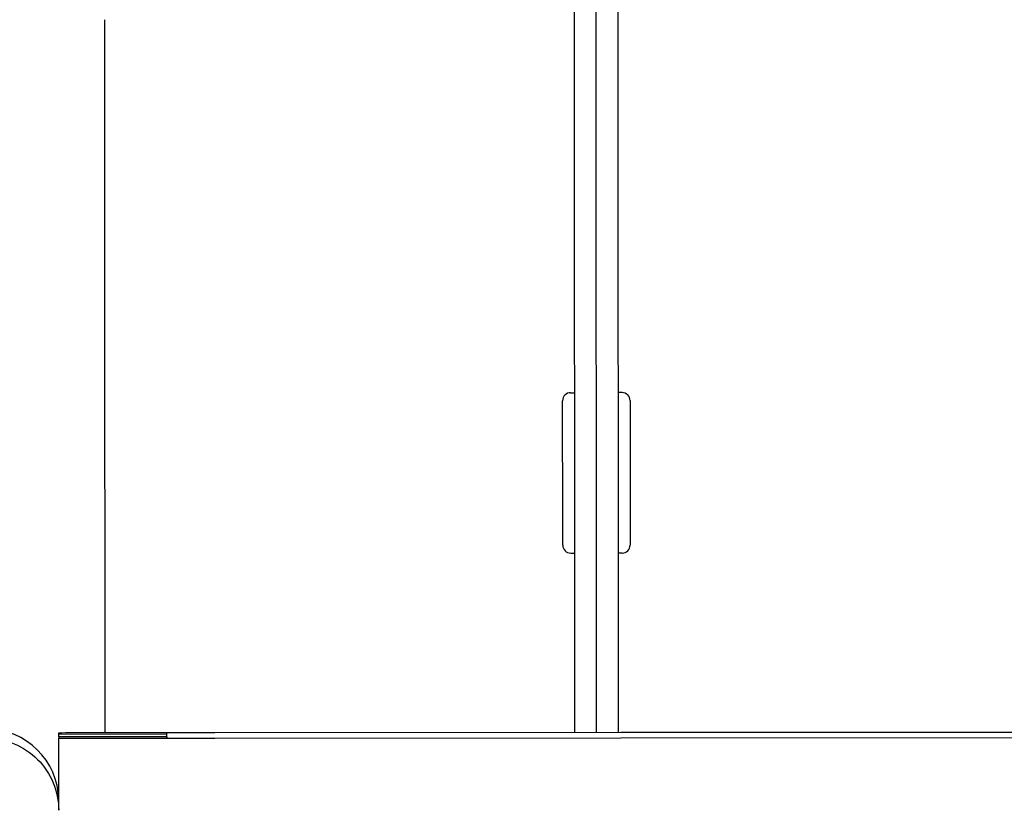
# Model space of a CAD drawing. Extents: x 1 to 669, y 0 to 417.
# Tile 12 of 256: x 60.634 to 61.86, y 259.228 to 260.214. Entities that reach past the tile are written whole.
import ezdxf

# ---------------------------------------------------------------- set-up
doc = ezdxf.new("R2010")
doc.units = 0
doc.header["$LTSCALE"] = 12
doc.header["$MEASUREMENT"] = 0
doc.layers.add('X', color=1, linetype='CONTINUOUS')

msp = doc.modelspace()

# ---------------------------------------------------------------- linework, layer by layer
at = {"layer": 'X'}
for p, q in [((61.32539, 259.32566), (61.3246, 260.5263)), ((61.35239, 259.32568), (61.3516, 260.52631)), ((61.35239, 259.32568), (61.3516, 260.52631)), ((61.3786, 260.52633), (61.37939, 259.3257)), ((60.74039, 259.32524), (60.73999, 259.93232)), ((61.32011, 259.74891), (61.32511, 259.74891)), ((61.38411, 259.74895), (61.37911, 259.74895)), ((61.32024, 259.54891), (61.32524, 259.54891)), ((61.38424, 259.54895), (61.37924, 259.54895)), ((60.68239, 259.32346), (60.68239, 259.32508)), ((60.68239, 259.32346), (60.81689, 259.32355)), ((60.68239, 259.3198), (60.68239, 259.32346)), ((60.81689, 259.31989), (60.68239, 259.3198)), ((60.68239, 259.3198), (60.68239, 259.3183)), ((60.81689, 259.32355), (60.81689, 259.32517)), ((60.81689, 259.31839), (60.81689, 259.32517)), ((60.81689, 259.31839), (60.81689, 259.32355)), ((60.81689, 259.31989), (60.81689, 259.31839)), ((60.87689, 259.32537), (63.81571, 259.32729)), ((60.87689, 259.32526), (63.81568, 259.32718)), ((60.87689, 259.31826), (66.18238, 259.32172)), ((60.87689, 259.31837), (63.81568, 259.32029)), ((60.68244, 259.22844), (60.68239, 259.3183))]:
    msp.add_line(p, q, dxfattribs=at)
for centre, start, end in [((61.32012, 259.73891), 90.03736, 180.03736), ((61.38412, 259.73895), 0.03736, 90.03736), ((61.32023, 259.55891), 180.03736, 270.03736), ((61.38423, 259.55895), 270.03736, 0.03736)]:
    msp.add_arc(centre, 0.01, start, end, dxfattribs=at)
at = {"layer": 'X', "extrusion": (2.95568e-16, -4.22203e-27, -1)}
msp.add_ellipse((60.73999, 259.93256), major_axis=(-0.00018, 0.28125), ratio=0.0000005, start_param=-1.5716308, end_param=-0.0008344, dxfattribs=at)
at = {"layer": 'X', "extrusion": (-7.9708e-21, -1.45185e-19, -1)}
msp.add_ellipse((61.31018, 259.6489), major_axis=(0.00006, -0.09), ratio=0.0000005, start_param=0, end_param=3.1407582, dxfattribs=at)
at = {"layer": 'X'}
for centre, major_axis, ratio, start_param, end_param in [((61.39418, 259.64896), (-0.00006, 0.09), 0.0000005, -0.0000015, 3.1415912), ((60.59264, 259.23996), (0.0898, 0), 0.9999997, 0.0135871, 1.5714485), ((60.87689, 259.31842), (-0.1945, -0.00013), 0.0008344, -0.0000005, 1.5707958), ((60.87689, 259.31842), (-0.06, -0.00004), 0.0008344, -0.0000005, 1.5707958)]:
    msp.add_ellipse(centre, major_axis=major_axis, ratio=ratio, start_param=start_param, end_param=end_param, dxfattribs=at)
at = {"layer": 'X', "extrusion": (2.22628e-16, -5.44443e-26, -1)}
msp.add_ellipse((60.87689, 259.32521), major_axis=(-0.1945, -0.00013), ratio=0.0008344, start_param=0.0000005, end_param=1.5707969, dxfattribs=at)
at = {"layer": 'X', "extrusion": (2.22628e-16, -2.52903e-25, -1)}
msp.add_ellipse((60.87689, 259.32521), major_axis=(-0.06, -0.00004), ratio=0.0008344, start_param=0.0000005, end_param=1.5707969, dxfattribs=at)
at = {"layer": 'X', "extrusion": (2.22628e-16, -5.73808e-21, -1)}
msp.add_ellipse((60.59264, 259.22828), major_axis=(0.0898, 0), ratio=0.9999997, start_param=-1.5714485, end_param=-0.0006521, dxfattribs=at)

doc.saveas('drawing.dxf')
